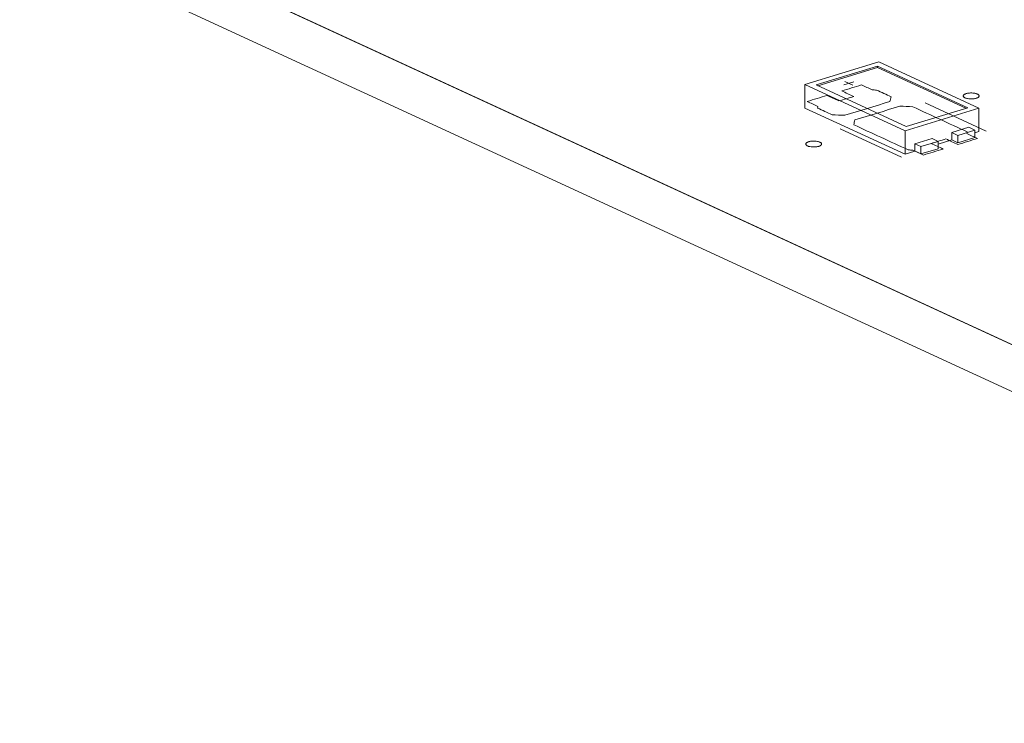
# Model space of a CAD drawing. Header units: inches. Extents: x -35 to 647, y 178 to 608.
# Tile 91 of 234: x 302 to 333, y 234 to 257. Entities that reach past the tile are written whole.
import ezdxf

# ---------------------------------------------------------------- set-up
doc = ezdxf.new("R2010")
doc.units = ezdxf.units.IN
doc.header["$MEASUREMENT"] = 0
doc.layers.add('1', color=7, linetype='Continuous')

# ---------------------------------------------------------------- blocks, each defined once
blk = doc.blocks.new('block 2816')
at = {"layer": '1', "color": 155, "lineweight": 18, "true_color": 0x4c7299}
blk.add_lwpolyline([(331.795, 253.04), (331.605, 253.127)], dxfattribs=at)
blk = doc.blocks.new('block 2915')
at = {"layer": '1', "color": 155, "lineweight": 18, "true_color": 0x4c7299}
blk.add_lwpolyline([(329.625, 253.153), (326.785, 254.463)], dxfattribs=at)
blk = doc.blocks.new('block 2916')
at = {"layer": '1', "color": 155, "lineweight": 18, "true_color": 0x4c7299}
blk.add_lwpolyline([(331.564, 253.745), (329.625, 253.153)], dxfattribs=at)
blk = doc.blocks.new('block 2917')
at = {"layer": '1', "color": 155, "lineweight": 18, "true_color": 0x4c7299}
blk.add_lwpolyline([(328.724, 255.055), (331.564, 253.745)], dxfattribs=at)
blk = doc.blocks.new('block 2918')
at = {"layer": '1', "color": 155, "lineweight": 18, "true_color": 0x4c7299}
blk.add_lwpolyline([(329.589, 253.02), (331.916, 253.731)], dxfattribs=at)
blk = doc.blocks.new('block 2919')
at = {"layer": '1', "color": 155, "lineweight": 18, "true_color": 0x4c7299}
blk.add_lwpolyline([(328.76, 255.187), (326.433, 254.476)], dxfattribs=at)
blk = doc.blocks.new('block 2920')
at = {"layer": '1', "color": 155, "lineweight": 18, "true_color": 0x4c7299}
blk.add_lwpolyline([(326.433, 254.476), (329.589, 253.02)], dxfattribs=at)
blk = doc.blocks.new('block 2921')
at = {"layer": '1', "color": 155, "lineweight": 18, "true_color": 0x4c7299}
blk.add_lwpolyline([(326.785, 254.463), (328.724, 255.055)], dxfattribs=at)
blk = doc.blocks.new('block 2922')
at = {"layer": '1', "color": 155, "lineweight": 18, "true_color": 0x4c7299}
blk.add_lwpolyline([(331.916, 253.731), (328.76, 255.187)], dxfattribs=at)
blk = doc.blocks.new('block 2923')
at = {"layer": '1', "color": 155, "lineweight": 18, "true_color": 0x4c7299}
blk.add_lwpolyline([(330.089, 252.518), (329.899, 252.606)], dxfattribs=at)
blk = doc.blocks.new('block 2924')
at = {"layer": '1', "color": 155, "lineweight": 18, "true_color": 0x4c7299}
blk.add_lwpolyline([(330.631, 252.684), (330.089, 252.518)], dxfattribs=at)
blk = doc.blocks.new('block 2925')
at = {"layer": '1', "color": 155, "lineweight": 18, "true_color": 0x4c7299}
blk.add_lwpolyline([(330.442, 252.771), (330.631, 252.684)], dxfattribs=at)
blk = doc.blocks.new('block 2926')
at = {"layer": '1', "color": 155, "lineweight": 18, "true_color": 0x4c7299}
blk.add_lwpolyline([(331.252, 252.874), (331.795, 253.04)], dxfattribs=at)
blk = doc.blocks.new('block 2927')
at = {"layer": '1', "color": 155, "lineweight": 18, "true_color": 0x4c7299}
blk.add_lwpolyline([(331.063, 252.961), (331.252, 252.874)], dxfattribs=at)
blk = doc.blocks.new('block 3932')
at = {"layer": '1', "color": 155, "lineweight": 18, "true_color": 0x4c7299}
blk.add_lwpolyline([(328.724, 255.009), (328.724, 255.055)], dxfattribs=at)
blk = doc.blocks.new('block 3933')
at = {"layer": '1', "color": 155, "lineweight": 18, "true_color": 0x4c7299}
blk.add_lwpolyline([(326.433, 254.476), (326.433, 253.735)], dxfattribs=at)
blk = doc.blocks.new('block 3934')
at = {"layer": '1', "color": 155, "lineweight": 18, "true_color": 0x4c7299}
blk.add_lwpolyline([(329.589, 253.02), (329.589, 252.279)], dxfattribs=at)
blk = doc.blocks.new('block 3935')
at = {"layer": '1', "color": 155, "lineweight": 18, "true_color": 0x4c7299}
blk.add_lwpolyline([(331.916, 253.731), (331.916, 252.99)], dxfattribs=at)
blk = doc.blocks.new('block 3936')
at = {"layer": '1', "color": 155, "lineweight": 18, "true_color": 0x4c7299}
blk.add_lwpolyline([(326.845, 254.435), (328.724, 255.009)], dxfattribs=at)
blk = doc.blocks.new('block 3937')
at = {"layer": '1', "color": 155, "lineweight": 18, "true_color": 0x4c7299}
blk.add_lwpolyline([(328.724, 255.009), (331.504, 253.727)], dxfattribs=at)
blk = doc.blocks.new('block 3938')
at = {"layer": '1', "color": 155, "lineweight": 18, "true_color": 0x4c7299}
blk.add_lwpolyline([(329.899, 252.606), (329.899, 252.374)], dxfattribs=at)
blk = doc.blocks.new('block 3939')
at = {"layer": '1', "color": 155, "lineweight": 18, "true_color": 0x4c7299}
blk.add_lwpolyline([(331.063, 252.961), (331.063, 252.729)], dxfattribs=at)
blk = doc.blocks.new('block 3940')
at = {"layer": '1', "color": 155, "lineweight": 18, "true_color": 0x4c7299}
blk.add_lwpolyline([(331.252, 252.874), (331.252, 252.642)], dxfattribs=at)
blk = doc.blocks.new('block 3941')
at = {"layer": '1', "color": 155, "lineweight": 18, "true_color": 0x4c7299}
blk.add_lwpolyline([(331.795, 253.04), (331.795, 252.808)], dxfattribs=at)
blk = doc.blocks.new('block 3942')
at = {"layer": '1', "color": 155, "lineweight": 18, "true_color": 0x4c7299}
blk.add_lwpolyline([(329.899, 252.606), (330.442, 252.771)], dxfattribs=at)
blk = doc.blocks.new('block 3943')
at = {"layer": '1', "color": 155, "lineweight": 18, "true_color": 0x4c7299}
blk.add_lwpolyline([(330.631, 252.684), (330.631, 252.452)], dxfattribs=at)
blk = doc.blocks.new('block 3944')
at = {"layer": '1', "color": 155, "lineweight": 18, "true_color": 0x4c7299}
blk.add_lwpolyline([(330.089, 252.518), (330.089, 252.286)], dxfattribs=at)
blk = doc.blocks.new('block 3945')
at = {"layer": '1', "color": 155, "lineweight": 18, "true_color": 0x4c7299}
blk.add_lwpolyline([(331.605, 253.127), (331.063, 252.961)], dxfattribs=at)
blk = doc.blocks.new('block 3946')
at = {"layer": '1', "color": 155, "lineweight": 18, "true_color": 0x4c7299}
blk.add_lwpolyline([(331.252, 252.642), (331.795, 252.808)], dxfattribs=at)
blk = doc.blocks.new('block 3947')
at = {"layer": '1', "color": 155, "lineweight": 18, "true_color": 0x4c7299}
blk.add_lwpolyline([(330.631, 252.452), (330.089, 252.286)], dxfattribs=at)
blk = doc.blocks.new('block 3948')
at = {"layer": '1', "color": 155, "lineweight": 18, "true_color": 0x4c7299}
blk.add_lwpolyline([(331.063, 252.729), (331.252, 252.642)], dxfattribs=at)
blk = doc.blocks.new('block 3949')
at = {"layer": '1', "color": 155, "lineweight": 18, "true_color": 0x4c7299}
blk.add_lwpolyline([(330.089, 252.286), (329.899, 252.374)], dxfattribs=at)
blk = doc.blocks.new('block 3950')
at = {"layer": '1', "color": 155, "lineweight": 18, "true_color": 0x4c7299}
blk.add_lwpolyline([(326.433, 253.735), (329.589, 252.279)], dxfattribs=at)
blk = doc.blocks.new('block 3951')
at = {"layer": '1', "color": 155, "lineweight": 18, "true_color": 0x4c7299}
blk.add_lwpolyline([(329.589, 252.279), (329.899, 252.374)], dxfattribs=at)
blk = doc.blocks.new('block 3952')
at = {"layer": '1', "color": 155, "lineweight": 18, "true_color": 0x4c7299}
blk.add_lwpolyline([(331.795, 252.953), (331.916, 252.99)], dxfattribs=at)
blk = doc.blocks.new('block 3953')
at = {"layer": '1', "color": 155, "lineweight": 18, "true_color": 0x4c7299}
blk.add_lwpolyline([(330.631, 252.598), (331.063, 252.729)], dxfattribs=at)
blk = doc.blocks.new('block 4905')
at = {"layer": '1', "color": 18, "lineweight": 13, "true_color": 0x4c0000}
blk.add_lwpolyline([(347.773, 239.441), (271.884, 274.448)], dxfattribs=at)
blk = doc.blocks.new('block 4915')
at = {"layer": '1', "color": 18, "lineweight": 13, "true_color": 0x4c0000}
blk.add_lwpolyline([(329.473, 252.186), (327.541, 253.077)], dxfattribs=at)
blk = doc.blocks.new('block 4928')
at = {"layer": '1', "color": 18, "lineweight": 13, "true_color": 0x4c0000}
blk.add_lwpolyline([(329.473, 252.186), (327.541, 253.077)], dxfattribs=at)
blk = doc.blocks.new('block 4939')
at = {"layer": '1', "color": 18, "lineweight": 13, "true_color": 0x4c0000}
blk.add_lwpolyline([(347.773, 239.441), (271.884, 274.448)], dxfattribs=at)
blk = doc.blocks.new('block 5010')
at = {"layer": '1', "color": 18, "lineweight": 13, "true_color": 0x4c0000}
blk.add_lwpolyline([(332.151, 253.004), (330.219, 253.895)], dxfattribs=at)
blk = doc.blocks.new('block 5011')
at = {"layer": '1', "color": 18, "lineweight": 13, "true_color": 0x4c0000}
blk.add_lwpolyline([(327.691, 254.575), (327.943, 254.458)], dxfattribs=at)
blk = doc.blocks.new('block 5012')
at = {"layer": '1', "color": 18, "lineweight": 13, "true_color": 0x4c0000}
blk.add_lwpolyline([(327.662, 254.469), (327.972, 254.564)], dxfattribs=at)
blk = doc.blocks.new('block 5052')
at = {"layer": '1', "color": 18, "lineweight": 13, "true_color": 0x4c0000}
blk.add_lwpolyline([(332.151, 253.004), (330.219, 253.895)], dxfattribs=at)
blk = doc.blocks.new('block 5059')
at = {"layer": '1', "color": 18, "lineweight": 13, "true_color": 0x4c0000}
blk.add_lwpolyline([(327.691, 254.575), (327.943, 254.458)], dxfattribs=at)
blk = doc.blocks.new('block 5077')
at = {"layer": '1', "color": 18, "lineweight": 13, "true_color": 0x4c0000}
blk.add_lwpolyline([(327.662, 254.469), (327.972, 254.564)], dxfattribs=at)
blk = doc.blocks.new('block 7542')
at = {"layer": '1', "color": 155, "lineweight": 18, "true_color": 0x4c7299}
blk.add_lwpolyline([(347.773, 239.441), (271.884, 274.448)], dxfattribs=at)
blk = doc.blocks.new('block 7594')
at = {"layer": '1', "color": 155, "lineweight": 18, "true_color": 0x4c7299}
blk.add_lwpolyline([(347.773, 237.958), (271.884, 272.965)], dxfattribs=at)
blk = doc.blocks.new('block 7602')
at = {"layer": '1', "color": 18, "lineweight": 13, "true_color": 0x4c0000}
blk.add_lwpolyline([(358.853, 234.33), (352.95, 237.053), (351.474, 237.734), (350.737, 238.074), (351.336, 238.382), (351.577, 239.252), (349.636, 239.736), (347.559, 239.54), (346.084, 240.22), (343.132, 241.582), (337.23, 244.305), (325.424, 249.75), (278.203, 271.533)], dxfattribs=at)
blk = doc.blocks.new('block 7605')
at = {"layer": '1', "color": 18, "lineweight": 13, "true_color": 0x4c0000}
blk.add_lwpolyline([(358.853, 234.33), (352.95, 237.053), (351.474, 237.734), (350.737, 238.074), (351.336, 238.382), (351.577, 239.252), (349.636, 239.736), (347.559, 239.54), (346.084, 240.22), (343.132, 241.582), (337.23, 244.305), (325.424, 249.75), (278.203, 271.533)], dxfattribs=at)
blk = doc.blocks.new('block 7626')
at = {"layer": '1', "color": 18, "lineweight": 13, "true_color": 0x4c0000}
blk.add_open_spline([(331.255, 252.585), (331.461, 252.648), (331.668, 252.711), (331.875, 252.775), (331.763, 252.826), (331.652, 252.878), (331.54, 252.929), (331.544, 252.947), (331.547, 252.966), (331.55, 252.984), (330.977, 253.248), (330.404, 253.512), (329.832, 253.777), (329.696, 253.782), (329.561, 253.788), (329.425, 253.793), (328.954, 253.649), (328.482, 253.505), (328.01, 253.361), (327.997, 253.31), (327.984, 253.259), (327.97, 253.208), (328.543, 252.944), (329.116, 252.679), (329.689, 252.415), (329.737, 252.413), (329.786, 252.41), (329.834, 252.408), (329.946, 252.356), (330.057, 252.305), (330.169, 252.253), (330.376, 252.316), (330.582, 252.38), (330.789, 252.443), (330.663, 252.501), (330.537, 252.559), (330.41, 252.618), (330.566, 252.665), (330.721, 252.712), (330.876, 252.76), (331.002, 252.702), (331.128, 252.643), (331.255, 252.585)], degree=3, knots=[0, 0, 0, 0, 1, 1, 1, 2, 2, 2, 3, 3, 3, 4, 4, 4, 5, 5, 5, 6, 6, 6, 7, 7, 7, 8, 8, 8, 9, 9, 9, 10, 10, 10, 11, 11, 11, 12, 12, 12, 13, 13, 13, 14, 14, 14, 14], dxfattribs=at)
blk = doc.blocks.new('block 7627')
at = {"layer": '1', "color": 18, "lineweight": 13, "true_color": 0x4c0000}
blk.add_open_spline([(331.255, 252.585), (331.461, 252.648), (331.668, 252.711), (331.875, 252.775), (331.763, 252.826), (331.652, 252.878), (331.54, 252.929), (331.544, 252.947), (331.547, 252.966), (331.55, 252.984), (330.977, 253.248), (330.404, 253.512), (329.832, 253.777), (329.696, 253.782), (329.561, 253.788), (329.425, 253.793), (328.954, 253.649), (328.482, 253.505), (328.01, 253.361), (327.997, 253.31), (327.984, 253.259), (327.97, 253.208), (328.543, 252.944), (329.116, 252.679), (329.689, 252.415), (329.737, 252.413), (329.786, 252.41), (329.834, 252.408), (329.946, 252.356), (330.057, 252.305), (330.169, 252.253), (330.376, 252.316), (330.582, 252.38), (330.789, 252.443), (330.663, 252.501), (330.537, 252.559), (330.41, 252.618), (330.566, 252.665), (330.721, 252.712), (330.876, 252.76), (331.002, 252.702), (331.128, 252.643), (331.255, 252.585)], degree=3, knots=[0, 0, 0, 0, 1, 1, 1, 2, 2, 2, 3, 3, 3, 4, 4, 4, 5, 5, 5, 6, 6, 6, 7, 7, 7, 8, 8, 8, 9, 9, 9, 10, 10, 10, 11, 11, 11, 12, 12, 12, 13, 13, 13, 14, 14, 14, 14], dxfattribs=at)
blk = doc.blocks.new('block 7628')
at = {"layer": '1', "color": 18, "lineweight": 13, "true_color": 0x4c0000}
blk.add_open_spline([(329.15, 254.091), (329.137, 254.04), (329.123, 253.989), (329.11, 253.939), (328.638, 253.794), (328.167, 253.65), (327.695, 253.506), (327.56, 253.512), (327.424, 253.517), (327.289, 253.522), (327.137, 253.592), (326.985, 253.663), (326.832, 253.733), (326.836, 253.751), (326.839, 253.769), (326.842, 253.788), (326.731, 253.839), (326.619, 253.891), (326.508, 253.942), (326.714, 254.005), (326.921, 254.068), (327.128, 254.132), (327.254, 254.073), (327.381, 254.015), (327.507, 253.957), (327.662, 254.004), (327.817, 254.052), (327.972, 254.099), (327.846, 254.157), (327.72, 254.216), (327.593, 254.274), (327.8, 254.337), (328.007, 254.4), (328.214, 254.463), (328.326, 254.412), (328.437, 254.361), (328.549, 254.309), (328.597, 254.307), (328.645, 254.304), (328.694, 254.302), (328.846, 254.231), (328.998, 254.161), (329.15, 254.091)], degree=3, knots=[0, 0, 0, 0, 1, 1, 1, 2, 2, 2, 3, 3, 3, 4, 4, 4, 5, 5, 5, 6, 6, 6, 7, 7, 7, 8, 8, 8, 9, 9, 9, 10, 10, 10, 11, 11, 11, 12, 12, 12, 13, 13, 13, 14, 14, 14, 14], dxfattribs=at)
blk = doc.blocks.new('block 7629')
at = {"layer": '1', "color": 18, "lineweight": 13, "true_color": 0x4c0000}
blk.add_open_spline([(329.15, 254.091), (329.137, 254.04), (329.123, 253.989), (329.11, 253.939), (328.638, 253.794), (328.167, 253.65), (327.695, 253.506), (327.56, 253.512), (327.424, 253.517), (327.289, 253.522), (327.137, 253.592), (326.985, 253.663), (326.832, 253.733), (326.836, 253.751), (326.839, 253.769), (326.842, 253.788), (326.731, 253.839), (326.619, 253.891), (326.508, 253.942), (326.714, 254.005), (326.921, 254.068), (327.128, 254.132), (327.254, 254.073), (327.381, 254.015), (327.507, 253.957), (327.662, 254.004), (327.817, 254.052), (327.972, 254.099), (327.846, 254.157), (327.72, 254.216), (327.593, 254.274), (327.8, 254.337), (328.007, 254.4), (328.214, 254.463), (328.326, 254.412), (328.437, 254.361), (328.549, 254.309), (328.597, 254.307), (328.645, 254.304), (328.694, 254.302), (328.846, 254.231), (328.998, 254.161), (329.15, 254.091)], degree=3, knots=[0, 0, 0, 0, 1, 1, 1, 2, 2, 2, 3, 3, 3, 4, 4, 4, 5, 5, 5, 6, 6, 6, 7, 7, 7, 8, 8, 8, 9, 9, 9, 10, 10, 10, 11, 11, 11, 12, 12, 12, 13, 13, 13, 14, 14, 14, 14], dxfattribs=at)
blk = doc.blocks.new('block 7748')
at = {"layer": '1', "color": 18, "lineweight": 13, "true_color": 0x4c0000}
blk.add_open_spline([(331.255, 252.585), (331.461, 252.648), (331.668, 252.711), (331.875, 252.775), (331.763, 252.826), (331.652, 252.878), (331.54, 252.929), (331.544, 252.947), (331.547, 252.966), (331.55, 252.984), (330.977, 253.248), (330.404, 253.512), (329.832, 253.777), (329.696, 253.782), (329.561, 253.788), (329.425, 253.793), (328.954, 253.649), (328.482, 253.505), (328.01, 253.361), (327.997, 253.31), (327.984, 253.259), (327.97, 253.208), (328.543, 252.944), (329.116, 252.679), (329.689, 252.415), (329.737, 252.413), (329.786, 252.41), (329.834, 252.408), (329.946, 252.356), (330.057, 252.305), (330.169, 252.253), (330.376, 252.316), (330.582, 252.38), (330.789, 252.443), (330.663, 252.501), (330.537, 252.559), (330.41, 252.618), (330.566, 252.665), (330.721, 252.712), (330.876, 252.76), (331.002, 252.702), (331.128, 252.643), (331.255, 252.585)], degree=3, knots=[0, 0, 0, 0, 1, 1, 1, 2, 2, 2, 3, 3, 3, 4, 4, 4, 5, 5, 5, 6, 6, 6, 7, 7, 7, 8, 8, 8, 9, 9, 9, 10, 10, 10, 11, 11, 11, 12, 12, 12, 13, 13, 13, 14, 14, 14, 14], dxfattribs=at)
blk = doc.blocks.new('block 7796')
at = {"layer": '1', "color": 18, "lineweight": 13, "true_color": 0x4c0000}
blk.add_open_spline([(329.15, 254.091), (329.137, 254.04), (329.123, 253.989), (329.11, 253.939), (328.638, 253.794), (328.167, 253.65), (327.695, 253.506), (327.56, 253.512), (327.424, 253.517), (327.289, 253.522), (327.137, 253.592), (326.985, 253.663), (326.832, 253.733), (326.836, 253.751), (326.839, 253.769), (326.842, 253.788), (326.731, 253.839), (326.619, 253.891), (326.508, 253.942), (326.714, 254.005), (326.921, 254.068), (327.128, 254.132), (327.254, 254.073), (327.381, 254.015), (327.507, 253.957), (327.662, 254.004), (327.817, 254.052), (327.972, 254.099), (327.846, 254.157), (327.72, 254.216), (327.593, 254.274), (327.8, 254.337), (328.007, 254.4), (328.214, 254.463), (328.326, 254.412), (328.437, 254.361), (328.549, 254.309), (328.597, 254.307), (328.645, 254.304), (328.694, 254.302), (328.846, 254.231), (328.998, 254.161), (329.15, 254.091)], degree=3, knots=[0, 0, 0, 0, 1, 1, 1, 2, 2, 2, 3, 3, 3, 4, 4, 4, 5, 5, 5, 6, 6, 6, 7, 7, 7, 8, 8, 8, 9, 9, 9, 10, 10, 10, 11, 11, 11, 12, 12, 12, 13, 13, 13, 14, 14, 14, 14], dxfattribs=at)
blk = doc.blocks.new('block 7798')
at = {"layer": '1', "color": 18, "lineweight": 13, "true_color": 0x4c0000}
blk.add_open_spline([(329.15, 254.091), (329.137, 254.04), (329.123, 253.989), (329.11, 253.939), (328.638, 253.794), (328.167, 253.65), (327.695, 253.506), (327.56, 253.512), (327.424, 253.517), (327.289, 253.522), (327.137, 253.592), (326.985, 253.663), (326.832, 253.733), (326.836, 253.751), (326.839, 253.769), (326.842, 253.788), (326.731, 253.839), (326.619, 253.891), (326.508, 253.942), (326.714, 254.005), (326.921, 254.068), (327.128, 254.132), (327.254, 254.073), (327.381, 254.015), (327.507, 253.957), (327.662, 254.004), (327.817, 254.052), (327.972, 254.099), (327.846, 254.157), (327.72, 254.216), (327.593, 254.274), (327.8, 254.337), (328.007, 254.4), (328.214, 254.463), (328.326, 254.412), (328.437, 254.361), (328.549, 254.309), (328.597, 254.307), (328.645, 254.304), (328.694, 254.302), (328.846, 254.231), (328.998, 254.161), (329.15, 254.091)], degree=3, knots=[0, 0, 0, 0, 1, 1, 1, 2, 2, 2, 3, 3, 3, 4, 4, 4, 5, 5, 5, 6, 6, 6, 7, 7, 7, 8, 8, 8, 9, 9, 9, 10, 10, 10, 11, 11, 11, 12, 12, 12, 13, 13, 13, 14, 14, 14, 14], dxfattribs=at)
blk = doc.blocks.new('block 7799')
at = {"layer": '1', "color": 18, "lineweight": 13, "true_color": 0x4c0000}
blk.add_open_spline([(331.255, 252.585), (331.461, 252.648), (331.668, 252.711), (331.875, 252.775), (331.763, 252.826), (331.652, 252.878), (331.54, 252.929), (331.544, 252.947), (331.547, 252.966), (331.55, 252.984), (330.977, 253.248), (330.404, 253.512), (329.832, 253.777), (329.696, 253.782), (329.561, 253.788), (329.425, 253.793), (328.954, 253.649), (328.482, 253.505), (328.01, 253.361), (327.997, 253.31), (327.984, 253.259), (327.97, 253.208), (328.543, 252.944), (329.116, 252.679), (329.689, 252.415), (329.737, 252.413), (329.786, 252.41), (329.834, 252.408), (329.946, 252.356), (330.057, 252.305), (330.169, 252.253), (330.376, 252.316), (330.582, 252.38), (330.789, 252.443), (330.663, 252.501), (330.537, 252.559), (330.41, 252.618), (330.566, 252.665), (330.721, 252.712), (330.876, 252.76), (331.002, 252.702), (331.128, 252.643), (331.255, 252.585)], degree=3, knots=[0, 0, 0, 0, 1, 1, 1, 2, 2, 2, 3, 3, 3, 4, 4, 4, 5, 5, 5, 6, 6, 6, 7, 7, 7, 8, 8, 8, 9, 9, 9, 10, 10, 10, 11, 11, 11, 12, 12, 12, 13, 13, 13, 14, 14, 14, 14], dxfattribs=at)
blk = doc.blocks.new('block 7897')
at = {"layer": '1', "color": 18, "lineweight": 13, "true_color": 0x4c0000}
blk.add_lwpolyline([(326.552, 252.673), (326.571, 252.678), (326.591, 252.683), (326.614, 252.687), (326.637, 252.69), (326.661, 252.692), (326.686, 252.694), (326.736, 252.693), (326.76, 252.692), (326.784, 252.69), (326.827, 252.683), (326.848, 252.678), (326.868, 252.673), (326.887, 252.666), (326.903, 252.659), (326.918, 252.652), (326.931, 252.644), (326.941, 252.635), (326.949, 252.627), (326.955, 252.618), (326.958, 252.609), (326.959, 252.6), (326.958, 252.591), (326.955, 252.582), (326.949, 252.573), (326.94, 252.564), (326.929, 252.555), (326.916, 252.547), (326.901, 252.54), (326.885, 252.533), (326.867, 252.527), (326.848, 252.522), (326.827, 252.517), (326.805, 252.513), (326.782, 252.51), (326.757, 252.508), (326.733, 252.507), (326.683, 252.507), (326.659, 252.508), (326.635, 252.51), (326.591, 252.517), (326.571, 252.522), (326.551, 252.527), (326.532, 252.534), (326.515, 252.541), (326.501, 252.548), (326.488, 252.556), (326.478, 252.565), (326.469, 252.574), (326.464, 252.582), (326.46, 252.591), (326.459, 252.6), (326.46, 252.609), (326.464, 252.618), (326.47, 252.628), (326.479, 252.636), (326.49, 252.645), (326.503, 252.653), (326.517, 252.66), (326.534, 252.667), (326.552, 252.673)], dxfattribs=at)
blk = doc.blocks.new('block 7947')
at = {"layer": '1', "color": 18, "lineweight": 13, "true_color": 0x4c0000}
blk.add_lwpolyline([(326.552, 252.673), (326.571, 252.678), (326.591, 252.683), (326.614, 252.687), (326.637, 252.69), (326.661, 252.692), (326.686, 252.694), (326.736, 252.693), (326.76, 252.692), (326.784, 252.69), (326.827, 252.683), (326.848, 252.678), (326.868, 252.673), (326.887, 252.666), (326.903, 252.659), (326.918, 252.652), (326.931, 252.644), (326.941, 252.635), (326.949, 252.627), (326.955, 252.618), (326.958, 252.609), (326.959, 252.6), (326.958, 252.591), (326.955, 252.582), (326.949, 252.573), (326.94, 252.564), (326.929, 252.555), (326.916, 252.547), (326.901, 252.54), (326.885, 252.533), (326.867, 252.527), (326.848, 252.522), (326.827, 252.517), (326.805, 252.513), (326.782, 252.51), (326.757, 252.508), (326.733, 252.507), (326.683, 252.507), (326.659, 252.508), (326.635, 252.51), (326.591, 252.517), (326.571, 252.522), (326.551, 252.527), (326.532, 252.534), (326.515, 252.541), (326.501, 252.548), (326.488, 252.556), (326.478, 252.565), (326.469, 252.574), (326.464, 252.582), (326.46, 252.591), (326.459, 252.6), (326.46, 252.609), (326.464, 252.618), (326.47, 252.628), (326.479, 252.636), (326.49, 252.645), (326.503, 252.653), (326.517, 252.66), (326.534, 252.667), (326.552, 252.673)], dxfattribs=at)
blk = doc.blocks.new('block 8082')
at = {"layer": '1', "color": 18, "lineweight": 13, "true_color": 0x4c0000}
blk.add_lwpolyline([(331.515, 254.189), (331.534, 254.195), (331.555, 254.199), (331.578, 254.203), (331.601, 254.207), (331.625, 254.209), (331.65, 254.21), (331.7, 254.21), (331.724, 254.209), (331.747, 254.206), (331.791, 254.199), (331.812, 254.195), (331.832, 254.189), (331.85, 254.183), (331.867, 254.176), (331.882, 254.168), (331.895, 254.16), (331.905, 254.152), (331.913, 254.143), (331.919, 254.134), (331.922, 254.126), (331.923, 254.117), (331.922, 254.108), (331.919, 254.098), (331.912, 254.089), (331.904, 254.08), (331.893, 254.072), (331.88, 254.064), (331.865, 254.056), (331.849, 254.05), (331.831, 254.044), (331.812, 254.039), (331.791, 254.034), (331.769, 254.03), (331.746, 254.027), (331.721, 254.025), (331.696, 254.023), (331.647, 254.023), (331.622, 254.025), (331.599, 254.027), (331.555, 254.034), (331.534, 254.039), (331.515, 254.044), (331.496, 254.05), (331.479, 254.057), (331.464, 254.065), (331.452, 254.073), (331.441, 254.082), (331.433, 254.09), (331.428, 254.099), (331.424, 254.108), (331.423, 254.117), (331.424, 254.126), (331.428, 254.135), (331.434, 254.144), (331.443, 254.153), (331.454, 254.162), (331.466, 254.169), (331.481, 254.177), (331.498, 254.184), (331.515, 254.189)], dxfattribs=at)
blk = doc.blocks.new('block 8109')
at = {"layer": '1', "color": 18, "lineweight": 13, "true_color": 0x4c0000}
blk.add_lwpolyline([(331.515, 254.189), (331.534, 254.195), (331.555, 254.199), (331.578, 254.203), (331.601, 254.207), (331.625, 254.209), (331.65, 254.21), (331.7, 254.21), (331.724, 254.209), (331.747, 254.206), (331.791, 254.199), (331.812, 254.195), (331.832, 254.189), (331.85, 254.183), (331.867, 254.176), (331.882, 254.168), (331.895, 254.16), (331.905, 254.152), (331.913, 254.143), (331.919, 254.134), (331.922, 254.126), (331.923, 254.117), (331.922, 254.108), (331.919, 254.098), (331.912, 254.089), (331.904, 254.08), (331.893, 254.072), (331.88, 254.064), (331.865, 254.056), (331.849, 254.05), (331.831, 254.044), (331.812, 254.039), (331.791, 254.034), (331.769, 254.03), (331.746, 254.027), (331.721, 254.025), (331.696, 254.023), (331.647, 254.023), (331.622, 254.025), (331.599, 254.027), (331.555, 254.034), (331.534, 254.039), (331.515, 254.044), (331.496, 254.05), (331.479, 254.057), (331.464, 254.065), (331.452, 254.073), (331.441, 254.082), (331.433, 254.09), (331.428, 254.099), (331.424, 254.108), (331.423, 254.117), (331.424, 254.126), (331.428, 254.135), (331.434, 254.144), (331.443, 254.153), (331.454, 254.162), (331.466, 254.169), (331.481, 254.177), (331.498, 254.184), (331.515, 254.189)], dxfattribs=at)

msp = doc.modelspace()

# ---------------------------------------------------------------- block references
at = {"layer": '1'}
for name in ['block 7602', 'block 7605', 'block 4905', 'block 4939', 'block 7542', 'block 7594', 'block 2919', 'block 2922', 'block 2921', 'block 3936', 'block 2917', 'block 3932', 'block 3937', 'block 5012', 'block 5077', 'block 5011', 'block 5059', 'block 2920', 'block 3933', 'block 7628', 'block 7629', 'block 7796', 'block 7798', 'block 2915', 'block 8082', 'block 8109', 'block 3950', 'block 7626', 'block 7627', 'block 7748', 'block 7799', 'block 2918', 'block 2916', 'block 5010', 'block 5052', 'block 3935', 'block 4915', 'block 4928', 'block 3934', 'block 3945', 'block 2926', 'block 2816', 'block 3941', 'block 7897', 'block 7947', 'block 3942', 'block 2925', 'block 3953', 'block 2927', 'block 3939', 'block 3948', 'block 3940', 'block 3946', 'block 3952', 'block 2923', 'block 3938', 'block 2924', 'block 3944', 'block 3947', 'block 3943', 'block 3951', 'block 3949']:
    msp.add_blockref(name, (0, 0), dxfattribs=at)

doc.saveas('drawing.dxf')
